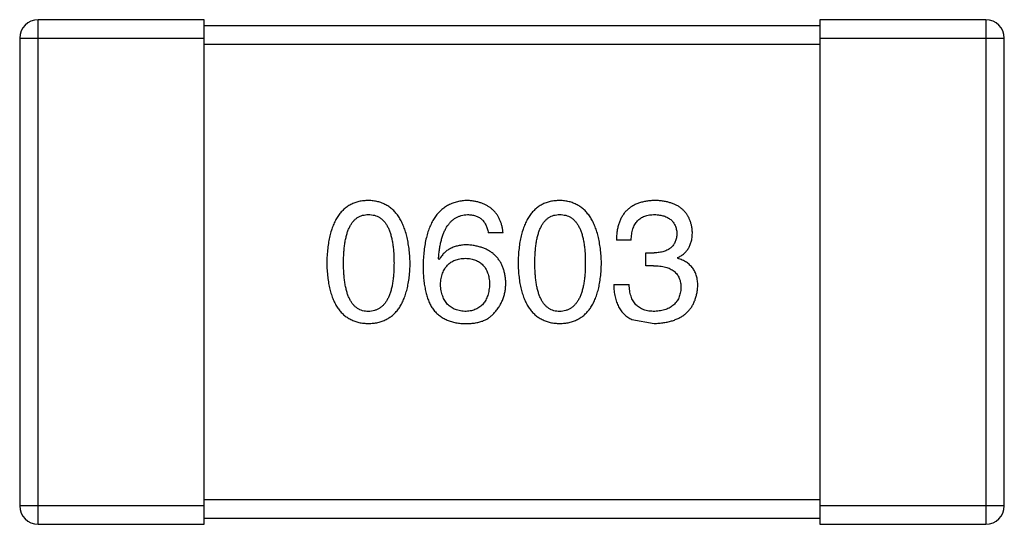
# Model space of a CAD drawing. Header units: inches. Extents: x -36 to 490, y -51 to 98.
# Tile 18 of 153: x 366.769 to 368.369, y 1.743 to 2.563. Entities that reach past the tile are written whole.
import ezdxf

# ---------------------------------------------------------------- set-up
doc = ezdxf.new("R2010")
doc.units = ezdxf.units.IN
doc.header["$LTSCALE"] = 1.21
doc.header["$MEASUREMENT"] = 0
doc.layers.get('0').update_dxf_attribs({"linetype": 'CONTINUOUS'})

msp = doc.modelspace()

# ---------------------------------------------------------------- linework, layer by layer
at = {"color": 7, "linetype": 'Continuous'}
for p, q in [((366.7994, 1.7429), (366.7994, 2.5629)), ((367.0694, 2.5629), (366.7994, 2.5629)), ((367.0694, 1.7429), (367.0694, 2.5629)), ((368.0694, 2.5629), (368.0694, 1.7429)), ((368.3394, 2.5629), (368.0694, 2.5629)), ((368.3394, 2.5629), (368.3394, 1.7429)), ((368.0694, 2.5529), (367.0694, 2.5529)), ((366.7694, 2.5329), (366.7694, 1.7729)), ((366.7694, 2.5329), (367.0694, 2.5329)), ((368.0694, 2.5329), (368.3694, 2.5329)), ((368.3694, 1.7729), (368.3694, 2.5329)), ((367.0694, 2.5229), (368.0694, 2.5229)), ((367.555, 2.2167), (367.5309, 2.2167)), ((367.7631, 2.2047), (367.7391, 2.2047)), ((367.7871, 2.1631), (367.7871, 2.1839)), ((367.7871, 2.1839), (367.8003, 2.1839)), ((367.8385, 2.1763), (367.8385, 2.1752)), ((367.4511, 2.173), (367.4501, 2.1741)), ((367.7992, 2.1631), (367.7871, 2.1631)), ((367.7347, 2.1325), (367.7598, 2.1325)), ((367.7642, 2.0757), (367.8003, 2.0692)), ((368.0694, 1.7829), (367.0694, 1.7829)), ((367.0694, 1.7729), (366.7694, 1.7729)), ((368.3694, 1.7729), (368.0694, 1.7729)), ((367.0694, 1.7529), (368.0694, 1.7529)), ((366.7994, 1.7429), (367.0694, 1.7429)), ((368.0694, 1.7429), (368.3394, 1.7429))]:
    msp.add_line(p, q, dxfattribs=at)
for centre, start, end in [((366.7994, 2.5329), 90, 180), ((368.3394, 2.5329), 0, 90), ((366.7994, 1.7729), 180, 270), ((368.3394, 1.7729), 270, 0)]:
    msp.add_arc(centre, 0.03, start, end, dxfattribs=at)
for points, knots in [([(367.3361, 2.2692), (367.3335, 2.269), (367.3283, 2.2688), (367.3208, 2.2675), (367.3138, 2.2654), (367.3073, 2.2626), (367.3012, 2.2589), (367.2957, 2.2544), (367.2907, 2.2492), (367.2863, 2.2432), (367.2822, 2.2364), (367.2788, 2.2288), (367.2758, 2.2205), (367.2733, 2.2114), (367.2713, 2.2015), (367.2698, 2.1909), (367.2688, 2.1795), (367.2685, 2.1716), (367.2684, 2.1675)], [0, 0, 0, 0, 0.057911, 0.113262, 0.165956, 0.217443, 0.268511, 0.319665, 0.372, 0.426129, 0.483365, 0.543779, 0.607756, 0.676562, 0.749704, 0.827713, 0.911177, 1, 1, 1, 1]), ([(367.4039, 2.1675), (367.4037, 2.1715), (367.4034, 2.1793), (367.4022, 2.1907), (367.4006, 2.2012), (367.3986, 2.211), (367.3961, 2.22), (367.393, 2.2283), (367.3895, 2.2359), (367.3855, 2.2426), (367.381, 2.2486), (367.376, 2.2539), (367.3706, 2.2584), (367.3646, 2.2621), (367.3582, 2.2651), (367.3513, 2.2673), (367.3439, 2.2687), (367.3388, 2.269), (367.3361, 2.2692)], [0, 0, 0, 0, 0.088475, 0.171606, 0.249595, 0.322626, 0.391327, 0.455765, 0.516374, 0.573675, 0.628522, 0.681161, 0.732559, 0.783563, 0.83504, 0.887639, 0.942585, 1, 1, 1, 1]), ([(367.497, 2.2692), (367.4942, 2.269), (367.4887, 2.2686), (367.4807, 2.2672), (367.4732, 2.2649), (367.4663, 2.2619), (367.4598, 2.258), (367.454, 2.2533), (367.4486, 2.2478), (367.4439, 2.2415), (367.4396, 2.2345), (367.4359, 2.2266), (367.4327, 2.218), (367.4301, 2.2085), (367.4279, 2.1983), (367.4264, 2.1873), (367.4253, 2.1755), (367.425, 2.1673), (367.4249, 2.1631)], [0, 0, 0, 0, 0.058957, 0.115262, 0.16907, 0.221312, 0.273147, 0.324961, 0.377649, 0.432026, 0.488925, 0.549039, 0.612912, 0.680653, 0.753056, 0.830314, 0.912483, 1, 1, 1, 1]), ([(367.555, 2.2167), (367.5547, 2.2187), (367.5542, 2.2226), (367.5529, 2.2282), (367.5514, 2.2335), (367.5494, 2.2384), (367.5471, 2.243), (367.5443, 2.2472), (367.5413, 2.251), (367.5378, 2.2545), (367.534, 2.2576), (367.5298, 2.2603), (367.5252, 2.2627), (367.5203, 2.2648), (367.515, 2.2664), (367.5093, 2.2677), (367.5033, 2.2686), (367.4992, 2.269), (367.497, 2.2692)], [0, 0, 0, 0, 0.06947, 0.136096, 0.199592, 0.260665, 0.319672, 0.377156, 0.433415, 0.489984, 0.546535, 0.604276, 0.663499, 0.725182, 0.788953, 0.855683, 0.926216, 1, 1, 1, 1]), ([(367.647, 2.2692), (367.6444, 2.269), (367.6392, 2.2688), (367.6317, 2.2675), (367.6247, 2.2654), (367.6181, 2.2626), (367.6121, 2.2589), (367.6066, 2.2544), (367.6016, 2.2492), (367.5971, 2.2432), (367.5931, 2.2364), (367.5897, 2.2288), (367.5866, 2.2205), (367.5842, 2.2114), (367.5821, 2.2015), (367.5807, 2.1909), (367.5797, 2.1795), (367.5794, 2.1716), (367.5793, 2.1675)], [0, 0, 0, 0, 0.057911, 0.113262, 0.165956, 0.217443, 0.268511, 0.319665, 0.372, 0.426129, 0.483365, 0.543779, 0.607756, 0.676562, 0.749704, 0.827713, 0.911177, 1, 1, 1, 1]), ([(367.7148, 2.1675), (367.7146, 2.1715), (367.7143, 2.1793), (367.7131, 2.1907), (367.7115, 2.2012), (367.7095, 2.211), (367.7069, 2.22), (367.7039, 2.2283), (367.7004, 2.2359), (367.6964, 2.2426), (367.6919, 2.2486), (367.6869, 2.2539), (367.6814, 2.2584), (367.6755, 2.2621), (367.669, 2.2651), (367.6621, 2.2673), (367.6547, 2.2687), (367.6496, 2.269), (367.647, 2.2692)], [0, 0, 0, 0, 0.088475, 0.171606, 0.249595, 0.322626, 0.391327, 0.455765, 0.516374, 0.573675, 0.628522, 0.681161, 0.732559, 0.783563, 0.83504, 0.887639, 0.942585, 1, 1, 1, 1]), ([(367.8025, 2.2692), (367.7999, 2.2691), (367.795, 2.2689), (367.788, 2.268), (367.7813, 2.2667), (367.7752, 2.2648), (367.7695, 2.2625), (367.7643, 2.2597), (367.7596, 2.2564), (367.7554, 2.2526), (367.7516, 2.2483), (367.7484, 2.2435), (367.7456, 2.2382), (367.7433, 2.2324), (367.7415, 2.2262), (367.7402, 2.2194), (367.7393, 2.2122), (367.7391, 2.2072), (367.7391, 2.2047)], [0, 0, 0, 0, 0.073232, 0.142595, 0.207997, 0.270074, 0.329156, 0.386529, 0.441846, 0.496976, 0.551877, 0.607941, 0.665637, 0.725446, 0.788542, 0.855101, 0.925196, 1, 1, 1, 1]), ([(367.8626, 2.2178), (367.8624, 2.2198), (367.8621, 2.2237), (367.861, 2.2293), (367.8595, 2.2345), (367.8577, 2.2394), (367.8554, 2.2439), (367.8526, 2.2481), (367.8495, 2.2519), (367.8459, 2.2553), (367.8419, 2.2584), (367.8375, 2.261), (367.8327, 2.2633), (367.8274, 2.2652), (367.8218, 2.2668), (367.8157, 2.2679), (367.8092, 2.2688), (367.8047, 2.269), (367.8025, 2.2692)], [0, 0, 0, 0, 0.067521, 0.132139, 0.193339, 0.252064, 0.309083, 0.364848, 0.420021, 0.475612, 0.532002, 0.589602, 0.649896, 0.712634, 0.778603, 0.848416, 0.922155, 1, 1, 1, 1]), ([(367.2957, 2.1675), (367.2957, 2.1707), (367.2958, 2.1768), (367.2963, 2.1858), (367.297, 2.1941), (367.2981, 2.2018), (367.2996, 2.2089), (367.3012, 2.2153), (367.3033, 2.2212), (367.3057, 2.2264), (367.3084, 2.2311), (367.3113, 2.2352), (367.3147, 2.2386), (367.3184, 2.2414), (367.3224, 2.2436), (367.3267, 2.2451), (367.3313, 2.246), (367.3345, 2.2461), (367.3361, 2.2462)], [0, 0, 0, 0, 0.096452, 0.187278, 0.271765, 0.350519, 0.423437, 0.491321, 0.554011, 0.612224, 0.666281, 0.717003, 0.764884, 0.811423, 0.856783, 0.902993, 0.950236, 1, 1, 1, 1]), ([(367.3361, 2.2462), (367.3378, 2.2461), (367.3411, 2.246), (367.3459, 2.2451), (367.3503, 2.2436), (367.3544, 2.2414), (367.3581, 2.2386), (367.3616, 2.2352), (367.3647, 2.2311), (367.3675, 2.2265), (367.3699, 2.2212), (367.372, 2.2153), (367.3737, 2.2089), (367.3752, 2.2018), (367.3763, 2.1941), (367.3771, 2.1858), (367.3776, 2.1768), (367.3776, 2.1707), (367.3777, 2.1675)], [0, 0, 0, 0, 0.050604, 0.098688, 0.145699, 0.191791, 0.238625, 0.286717, 0.337546, 0.391814, 0.449755, 0.512106, 0.579685, 0.652048, 0.730262, 0.814146, 0.904281, 1, 1, 1, 1]), ([(367.4501, 2.1741), (367.4503, 2.1769), (367.4506, 2.1824), (367.4517, 2.1903), (367.453, 2.1978), (367.4545, 2.2047), (367.4564, 2.2111), (367.4586, 2.2169), (367.4611, 2.2223), (367.4638, 2.2271), (367.467, 2.2313), (367.4703, 2.2351), (367.474, 2.2383), (367.4781, 2.2409), (367.4824, 2.2431), (367.487, 2.2447), (367.4919, 2.2458), (367.4953, 2.2461), (367.497, 2.2462)], [0, 0, 0, 0, 0.089218, 0.173709, 0.252753, 0.326963, 0.397099, 0.462534, 0.524018, 0.582178, 0.637235, 0.689955, 0.741228, 0.791618, 0.841661, 0.892925, 0.945259, 1, 1, 1, 1]), ([(367.497, 2.2462), (367.4993, 2.2461), (367.5036, 2.246), (367.5098, 2.2445), (367.5152, 2.2422), (367.5199, 2.239), (367.5238, 2.2347), (367.527, 2.2295), (367.5294, 2.2235), (367.5304, 2.219), (367.5309, 2.2167)], [0, 0, 0, 0, 0.136586, 0.261496, 0.378089, 0.490612, 0.605522, 0.725767, 0.8561, 1, 1, 1, 1]), ([(367.6066, 2.1675), (367.6066, 2.1707), (367.6067, 2.1768), (367.6072, 2.1858), (367.6079, 2.1941), (367.609, 2.2018), (367.6105, 2.2089), (367.6121, 2.2153), (367.6142, 2.2212), (367.6166, 2.2264), (367.6192, 2.2311), (367.6222, 2.2352), (367.6256, 2.2386), (367.6292, 2.2414), (367.6332, 2.2436), (367.6375, 2.2451), (367.6422, 2.246), (367.6454, 2.2461), (367.647, 2.2462)], [0, 0, 0, 0, 0.096452, 0.187278, 0.271765, 0.350519, 0.423437, 0.491321, 0.554011, 0.612224, 0.666281, 0.717003, 0.764884, 0.811423, 0.856783, 0.902993, 0.950236, 1, 1, 1, 1]), ([(367.647, 2.2462), (367.6487, 2.2461), (367.652, 2.246), (367.6567, 2.2451), (367.6612, 2.2436), (367.6653, 2.2414), (367.669, 2.2386), (367.6725, 2.2352), (367.6755, 2.2311), (367.6783, 2.2265), (367.6807, 2.2212), (367.6829, 2.2153), (367.6846, 2.2089), (367.6861, 2.2018), (367.6872, 2.1941), (367.688, 2.1858), (367.6885, 2.1768), (367.6885, 2.1707), (367.6885, 2.1675)], [0, 0, 0, 0, 0.050604, 0.098688, 0.145699, 0.191791, 0.238625, 0.286717, 0.337546, 0.391814, 0.449755, 0.512106, 0.579685, 0.652048, 0.730262, 0.814146, 0.904281, 1, 1, 1, 1]), ([(367.7631, 2.2047), (367.7632, 2.2063), (367.7633, 2.2096), (367.7639, 2.2143), (367.7647, 2.2187), (367.7658, 2.2228), (367.7672, 2.2265), (367.7689, 2.23), (367.7709, 2.2331), (367.7732, 2.2359), (367.7757, 2.2383), (367.7785, 2.2404), (367.7817, 2.2422), (367.7851, 2.2437), (367.7887, 2.2448), (367.7927, 2.2456), (367.7969, 2.2461), (367.7999, 2.2462), (367.8014, 2.2462)], [0, 0, 0, 0, 0.078134, 0.15164, 0.221358, 0.286689, 0.348614, 0.407697, 0.464247, 0.520153, 0.574432, 0.629291, 0.684538, 0.742032, 0.801329, 0.863637, 0.930123, 1, 1, 1, 1]), ([(367.8014, 2.2462), (367.8027, 2.2461), (367.8054, 2.246), (367.8093, 2.2455), (367.8129, 2.2448), (367.8163, 2.244), (367.8194, 2.2428), (367.8223, 2.2414), (367.825, 2.2399), (367.8273, 2.2381), (367.8295, 2.2361), (367.8313, 2.2337), (367.833, 2.2313), (367.8344, 2.2286), (367.8355, 2.2256), (367.8364, 2.2225), (367.8371, 2.2191), (367.8373, 2.2168), (367.8374, 2.2156)], [0, 0, 0, 0, 0.078051, 0.151197, 0.220412, 0.286742, 0.34933, 0.409464, 0.467368, 0.52298, 0.578639, 0.633998, 0.690142, 0.746855, 0.805868, 0.867776, 0.932345, 1, 1, 1, 1]), ([(367.8374, 2.2156), (367.8373, 2.2144), (367.8372, 2.2119), (367.8367, 2.2084), (367.8359, 2.2052), (367.8348, 2.2022), (367.8334, 2.1994), (367.8317, 2.1968), (367.8298, 2.1944), (367.8276, 2.1923), (367.8251, 2.1904), (367.8224, 2.1888), (367.8194, 2.1874), (367.8161, 2.1862), (367.8125, 2.1853), (367.8087, 2.1846), (367.8046, 2.1841), (367.8017, 2.184), (367.8003, 2.1839)], [0, 0, 0, 0, 0.067741, 0.131599, 0.192143, 0.249977, 0.306453, 0.361639, 0.416449, 0.471489, 0.527582, 0.584873, 0.644974, 0.70814, 0.77492, 0.845909, 0.920585, 1, 1, 1, 1]), ([(367.8385, 2.1763), (367.8404, 2.1772), (367.8442, 2.1791), (367.8491, 2.1828), (367.8533, 2.1871), (367.8567, 2.1921), (367.8593, 2.1977), (367.8612, 2.2038), (367.8624, 2.2106), (367.8625, 2.2153), (367.8626, 2.2178)], [0, 0, 0, 0, 0.125227, 0.244792, 0.361427, 0.478215, 0.59667, 0.722058, 0.856314, 1, 1, 1, 1]), ([(367.497, 2.197), (367.4944, 2.197), (367.4893, 2.1968), (367.482, 2.1957), (367.4753, 2.1938), (367.4692, 2.1912), (367.4637, 2.1878), (367.4588, 2.1836), (367.4546, 2.1786), (367.4523, 2.1749), (367.4511, 2.173)], [0, 0, 0, 0, 0.144617, 0.279572, 0.40596, 0.526097, 0.64389, 0.760003, 0.877724, 1, 1, 1, 1]), ([(367.5593, 2.1347), (367.5592, 2.1371), (367.559, 2.1417), (367.558, 2.1483), (367.5566, 2.1545), (367.5548, 2.1603), (367.5525, 2.1657), (367.5496, 2.1706), (367.5465, 2.1752), (367.5427, 2.1793), (367.5386, 2.183), (367.534, 2.1864), (367.5289, 2.1892), (367.5234, 2.1916), (367.5175, 2.1936), (367.5111, 2.1952), (367.5042, 2.1964), (367.4995, 2.1968), (367.497, 2.197)], [0, 0, 0, 0, 0.071527, 0.139094, 0.20346, 0.264939, 0.323904, 0.381383, 0.437591, 0.493343, 0.549401, 0.606085, 0.664838, 0.725424, 0.788712, 0.855452, 0.925772, 1, 1, 1, 1]), ([(367.2684, 2.1675), (367.2685, 2.1636), (367.2688, 2.156), (367.2698, 2.1449), (367.2713, 2.1346), (367.2733, 2.1251), (367.2758, 2.1163), (367.2788, 2.1082), (367.2822, 2.1009), (367.2863, 2.0943), (367.2907, 2.0885), (367.2957, 2.0834), (367.3013, 2.0791), (367.3073, 2.0756), (367.3138, 2.0728), (367.3208, 2.0708), (367.3283, 2.0695), (367.3335, 2.0693), (367.3361, 2.0692)], [0, 0, 0, 0, 0.087693, 0.170223, 0.247496, 0.319826, 0.387768, 0.451403, 0.511459, 0.568358, 0.622671, 0.675251, 0.726739, 0.778422, 0.830759, 0.884394, 0.940865, 1, 1, 1, 1]), ([(367.3361, 2.0888), (367.3345, 2.0889), (367.3313, 2.089), (367.3267, 2.0899), (367.3223, 2.0914), (367.3184, 2.0937), (367.3147, 2.0965), (367.3113, 2.0999), (367.3084, 2.1039), (367.3057, 2.1086), (367.3033, 2.1138), (367.3012, 2.1197), (367.2996, 2.1262), (367.2981, 2.1333), (367.297, 2.141), (367.2963, 2.1493), (367.2958, 2.1582), (367.2957, 2.1643), (367.2957, 2.1675)], [0, 0, 0, 0, 0.049766, 0.097012, 0.143225, 0.188786, 0.235079, 0.282962, 0.333687, 0.387747, 0.445963, 0.508657, 0.576545, 0.649868, 0.72822, 0.812712, 0.903543, 1, 1, 1, 1]), ([(367.3361, 2.0692), (367.3388, 2.0693), (367.344, 2.0695), (367.3515, 2.0708), (367.3585, 2.0728), (367.365, 2.0756), (367.371, 2.0791), (367.3766, 2.0834), (367.3816, 2.0885), (367.3861, 2.0943), (367.39, 2.1009), (367.3935, 2.1082), (367.3965, 2.1163), (367.399, 2.1251), (367.401, 2.1346), (367.4025, 2.1449), (367.4035, 2.156), (367.4038, 2.1636), (367.4039, 2.1675)], [0, 0, 0, 0, 0.059134, 0.115603, 0.169236, 0.221572, 0.273254, 0.32474, 0.377319, 0.431815, 0.488555, 0.548609, 0.612242, 0.680182, 0.75251, 0.829782, 0.91231, 1, 1, 1, 1]), ([(367.3777, 2.1675), (367.3776, 2.1644), (367.3776, 2.1583), (367.3771, 2.1495), (367.3763, 2.1413), (367.3752, 2.1337), (367.3738, 2.1266), (367.372, 2.1202), (367.3699, 2.1144), (367.3674, 2.1091), (367.3647, 2.1045), (367.3616, 2.1004), (367.3582, 2.0969), (367.3544, 2.0941), (367.3503, 2.0918), (367.3459, 2.0902), (367.3411, 2.0891), (367.3378, 2.0889), (367.3361, 2.0888)], [0, 0, 0, 0, 0.094834, 0.184067, 0.267029, 0.344713, 0.417334, 0.484367, 0.546941, 0.604717, 0.65953, 0.710539, 0.759381, 0.806382, 0.853027, 0.900623, 0.949121, 1, 1, 1, 1]), ([(367.4249, 2.1631), (367.4249, 2.1596), (367.425, 2.1527), (367.4257, 2.1427), (367.4268, 2.1333), (367.4284, 2.1245), (367.4303, 2.1163), (367.4327, 2.1087), (367.4356, 2.1018), (367.438, 2.0975), (367.4391, 2.0954)], [0, 0, 0, 0, 0.151498, 0.29521, 0.430242, 0.557137, 0.677306, 0.790845, 0.898111, 1, 1, 1, 1]), ([(367.4533, 2.1325), (367.4534, 2.1342), (367.4537, 2.1375), (367.4543, 2.1422), (367.4554, 2.1466), (367.4566, 2.1508), (367.4581, 2.1545), (367.46, 2.158), (367.4621, 2.1612), (367.4645, 2.164), (367.4672, 2.1665), (367.4702, 2.1687), (367.4734, 2.1707), (367.4769, 2.1722), (367.4807, 2.1734), (367.4848, 2.1743), (367.4892, 2.175), (367.4922, 2.1751), (367.4938, 2.1752)], [0, 0, 0, 0, 0.076072, 0.148369, 0.216753, 0.281358, 0.342792, 0.401604, 0.458929, 0.514444, 0.569818, 0.625343, 0.681554, 0.739608, 0.800134, 0.863477, 0.929547, 1, 1, 1, 1]), ([(367.4938, 2.1752), (367.4953, 2.1751), (367.4982, 2.175), (367.5024, 2.1743), (367.5064, 2.1735), (367.5101, 2.1723), (367.5136, 2.1707), (367.5167, 2.1689), (367.5196, 2.1667), (367.5223, 2.1643), (367.5245, 2.1615), (367.5267, 2.1584), (367.5284, 2.155), (367.5299, 2.1514), (367.5311, 2.1474), (367.5321, 2.1431), (367.5328, 2.1385), (367.533, 2.1353), (367.5331, 2.1336)], [0, 0, 0, 0, 0.069884, 0.136529, 0.199638, 0.259844, 0.317774, 0.374356, 0.430026, 0.485148, 0.5409, 0.597889, 0.657472, 0.718614, 0.783613, 0.85129, 0.923712, 1, 1, 1, 1]), ([(367.5793, 2.1675), (367.5794, 2.1636), (367.5797, 2.156), (367.5807, 2.1449), (367.5821, 2.1346), (367.5842, 2.1251), (367.5867, 2.1163), (367.5897, 2.1082), (367.5931, 2.1009), (367.5971, 2.0943), (367.6016, 2.0885), (367.6066, 2.0834), (367.6121, 2.0791), (367.6182, 2.0756), (367.6247, 2.0728), (367.6317, 2.0708), (367.6392, 2.0695), (367.6444, 2.0693), (367.647, 2.0692)], [0, 0, 0, 0, 0.087693, 0.170223, 0.247496, 0.319826, 0.387768, 0.451403, 0.511459, 0.568358, 0.622671, 0.675251, 0.726739, 0.778422, 0.830759, 0.884394, 0.940865, 1, 1, 1, 1]), ([(367.647, 2.0888), (367.6454, 2.0889), (367.6422, 2.089), (367.6375, 2.0899), (367.6332, 2.0914), (367.6293, 2.0937), (367.6256, 2.0965), (367.6222, 2.0999), (367.6192, 2.1039), (367.6166, 2.1086), (367.6142, 2.1138), (367.6121, 2.1197), (367.6105, 2.1262), (367.609, 2.1333), (367.6079, 2.141), (367.6072, 2.1493), (367.6067, 2.1582), (367.6066, 2.1643), (367.6066, 2.1675)], [0, 0, 0, 0, 0.049766, 0.097012, 0.143225, 0.188786, 0.235079, 0.282962, 0.333687, 0.387747, 0.445963, 0.508657, 0.576545, 0.649868, 0.72822, 0.812712, 0.903543, 1, 1, 1, 1]), ([(367.647, 2.0692), (367.6497, 2.0693), (367.6548, 2.0695), (367.6623, 2.0708), (367.6693, 2.0728), (367.6759, 2.0756), (367.6819, 2.0791), (367.6874, 2.0834), (367.6924, 2.0885), (367.6969, 2.0943), (367.7009, 2.1009), (367.7044, 2.1082), (367.7074, 2.1163), (367.7099, 2.1251), (367.7119, 2.1346), (367.7134, 2.1449), (367.7144, 2.156), (367.7146, 2.1636), (367.7148, 2.1675)], [0, 0, 0, 0, 0.059134, 0.115603, 0.169236, 0.221572, 0.273254, 0.32474, 0.377319, 0.431815, 0.488555, 0.548609, 0.612242, 0.680182, 0.75251, 0.829782, 0.91231, 1, 1, 1, 1]), ([(367.6885, 2.1675), (367.6885, 2.1644), (367.6885, 2.1583), (367.688, 2.1495), (367.6872, 2.1413), (367.6861, 2.1337), (367.6846, 2.1266), (367.6828, 2.1202), (367.6808, 2.1144), (367.6783, 2.1091), (367.6755, 2.1045), (367.6724, 2.1004), (367.669, 2.0969), (367.6653, 2.0941), (367.6612, 2.0918), (367.6567, 2.0902), (367.652, 2.0891), (367.6487, 2.0889), (367.647, 2.0888)], [0, 0, 0, 0, 0.094834, 0.184067, 0.267029, 0.344713, 0.417334, 0.484367, 0.546941, 0.604717, 0.65953, 0.710539, 0.759381, 0.806382, 0.853027, 0.900623, 0.949121, 1, 1, 1, 1]), ([(367.7992, 2.1631), (367.801, 2.1631), (367.8045, 2.1631), (367.8096, 2.1626), (367.8143, 2.162), (367.8187, 2.1609), (367.8228, 2.1597), (367.8265, 2.1582), (367.8298, 2.1563), (367.8328, 2.1542), (367.8354, 2.1518), (367.8377, 2.1491), (367.8397, 2.1461), (367.8413, 2.1429), (367.8425, 2.1393), (367.8434, 2.1355), (367.8439, 2.1314), (367.844, 2.1285), (367.844, 2.1271)], [0, 0, 0, 0, 0.082495, 0.159728, 0.232496, 0.300725, 0.365163, 0.425859, 0.483728, 0.538892, 0.592921, 0.646195, 0.699968, 0.754746, 0.811387, 0.870806, 0.933482, 1, 1, 1, 1]), ([(367.8713, 2.1304), (367.8713, 2.1318), (367.8713, 2.1346), (367.8708, 2.1387), (367.8703, 2.1426), (367.8693, 2.1462), (367.8682, 2.1497), (367.8668, 2.1531), (367.8651, 2.1562), (367.8632, 2.1591), (367.861, 2.1618), (367.8585, 2.1643), (367.8558, 2.1666), (367.8529, 2.1688), (367.8496, 2.1706), (367.8462, 2.1724), (367.8424, 2.1739), (367.8398, 2.1747), (367.8385, 2.1752)], [0, 0, 0, 0, 0.071215, 0.138707, 0.20396, 0.266995, 0.327734, 0.387609, 0.445602, 0.503345, 0.561136, 0.618597, 0.677672, 0.738255, 0.799989, 0.863961, 0.930555, 1, 1, 1, 1]), ([(367.4949, 2.0888), (367.4933, 2.0889), (367.4902, 2.089), (367.4857, 2.0897), (367.4814, 2.0906), (367.4775, 2.0919), (367.4739, 2.0935), (367.4706, 2.0954), (367.4675, 2.0977), (367.4648, 2.1003), (367.4623, 2.1032), (367.4602, 2.1064), (367.4582, 2.11), (367.4567, 2.1139), (367.4554, 2.1181), (367.4544, 2.1226), (367.4536, 2.1275), (367.4534, 2.1308), (367.4533, 2.1325)], [0, 0, 0, 0, 0.070403, 0.137196, 0.200053, 0.260887, 0.31876, 0.37535, 0.430743, 0.485927, 0.541678, 0.598832, 0.657726, 0.719441, 0.783504, 0.851852, 0.923533, 1, 1, 1, 1]), ([(367.5331, 2.1336), (367.533, 2.1319), (367.5328, 2.1285), (367.5321, 2.1237), (367.5312, 2.1191), (367.53, 2.1149), (367.5286, 2.111), (367.5268, 2.1074), (367.5248, 2.1041), (367.5225, 2.1011), (367.52, 2.0984), (367.5172, 2.0961), (367.5141, 2.0941), (367.5108, 2.0924), (367.5072, 2.091), (367.5033, 2.0899), (367.4992, 2.0892), (367.4963, 2.089), (367.4949, 2.0888)], [0, 0, 0, 0, 0.078863, 0.153308, 0.223539, 0.289857, 0.35341, 0.413572, 0.471721, 0.528235, 0.584279, 0.638781, 0.69466, 0.751251, 0.809198, 0.869697, 0.933318, 1, 1, 1, 1]), ([(367.5397, 2.0855), (367.5412, 2.0873), (367.5443, 2.0907), (367.5484, 2.0963), (367.5517, 2.1021), (367.5546, 2.1082), (367.5567, 2.1145), (367.5582, 2.121), (367.5591, 2.1278), (367.5593, 2.1324), (367.5593, 2.1347)], [0, 0, 0, 0, 0.129393, 0.255335, 0.378531, 0.500878, 0.622934, 0.746191, 0.87096, 1, 1, 1, 1]), ([(367.7347, 2.1325), (367.7348, 2.1308), (367.7349, 2.1273), (367.7353, 2.1222), (367.736, 2.1173), (367.7369, 2.1127), (367.738, 2.1083), (367.7393, 2.1041), (367.7408, 2.1002), (367.7426, 2.0965), (367.7445, 2.093), (367.7467, 2.0898), (367.7491, 2.0869), (367.7517, 2.0841), (367.7545, 2.0816), (367.7575, 2.0794), (367.7607, 2.0774), (367.763, 2.0763), (367.7642, 2.0757)], [0, 0, 0, 0, 0.078937, 0.154495, 0.226898, 0.296844, 0.363348, 0.427781, 0.48946, 0.549586, 0.607902, 0.664733, 0.720805, 0.776157, 0.831175, 0.886736, 0.943094, 1, 1, 1, 1]), ([(367.8014, 2.0888), (367.7997, 2.0889), (367.7965, 2.0889), (367.7919, 2.0894), (367.7876, 2.0903), (367.7836, 2.0915), (367.7799, 2.093), (367.7765, 2.0949), (367.7735, 2.0972), (367.7707, 2.0997), (367.7683, 2.1027), (367.7661, 2.1059), (367.7643, 2.1095), (367.7627, 2.1135), (367.7615, 2.1178), (367.7607, 2.1224), (367.76, 2.1273), (367.7599, 2.1308), (367.7598, 2.1325)], [0, 0, 0, 0, 0.071272, 0.13882, 0.201858, 0.262757, 0.320043, 0.376709, 0.431462, 0.486034, 0.541209, 0.597703, 0.65589, 0.717768, 0.782056, 0.850407, 0.92277, 1, 1, 1, 1]), ([(367.8003, 2.0692), (367.803, 2.0693), (367.8083, 2.0695), (367.8161, 2.0705), (367.8233, 2.0719), (367.83, 2.0737), (367.8363, 2.0759), (367.842, 2.0787), (367.8472, 2.0818), (367.852, 2.0854), (367.8562, 2.0895), (367.8599, 2.094), (367.8631, 2.099), (367.8658, 2.1044), (367.8679, 2.1103), (367.8696, 2.1166), (367.8708, 2.1233), (367.8711, 2.128), (367.8713, 2.1304)], [0, 0, 0, 0, 0.078078, 0.151942, 0.221594, 0.28726, 0.350176, 0.409768, 0.467648, 0.523784, 0.578904, 0.634014, 0.689819, 0.746826, 0.805875, 0.867063, 0.931764, 1, 1, 1, 1]), ([(367.844, 2.1271), (367.8439, 2.1256), (367.8437, 2.1228), (367.8429, 2.1186), (367.8419, 2.1148), (367.8406, 2.1112), (367.8389, 2.1078), (367.8371, 2.1047), (367.8348, 2.102), (367.8323, 2.0994), (367.8294, 2.0971), (367.8263, 2.0952), (367.8229, 2.0934), (367.8191, 2.0919), (367.8151, 2.0908), (367.8108, 2.0899), (367.8062, 2.0892), (367.803, 2.0889), (367.8014, 2.0888)], [0, 0, 0, 0, 0.068514, 0.133941, 0.195994, 0.255362, 0.312994, 0.369441, 0.424687, 0.480522, 0.537148, 0.594801, 0.654411, 0.716817, 0.781981, 0.850498, 0.923306, 1, 1, 1, 1]), ([(367.4391, 2.0954), (367.4406, 2.0934), (367.4435, 2.0894), (367.4488, 2.0842), (367.4544, 2.0798), (367.4607, 2.0761), (367.4674, 2.0732), (367.4746, 2.0711), (367.4824, 2.0696), (367.4877, 2.0693), (367.4905, 2.0692)], [0, 0, 0, 0, 0.125033, 0.246266, 0.36603, 0.485265, 0.606781, 0.732144, 0.862551, 1, 1, 1, 1]), ([(367.4905, 2.0692), (367.4933, 2.0691), (367.4987, 2.069), (367.5065, 2.0696), (367.5137, 2.0708), (367.5202, 2.0726), (367.5261, 2.0749), (367.5313, 2.0778), (367.5359, 2.0813), (367.5384, 2.0841), (367.5397, 2.0855)], [0, 0, 0, 0, 0.156782, 0.301945, 0.436395, 0.561474, 0.678489, 0.78853, 0.894967, 1, 1, 1, 1])]:
    msp.add_open_spline(points, degree=3, knots=knots, dxfattribs=at)

doc.saveas('drawing.dxf')
